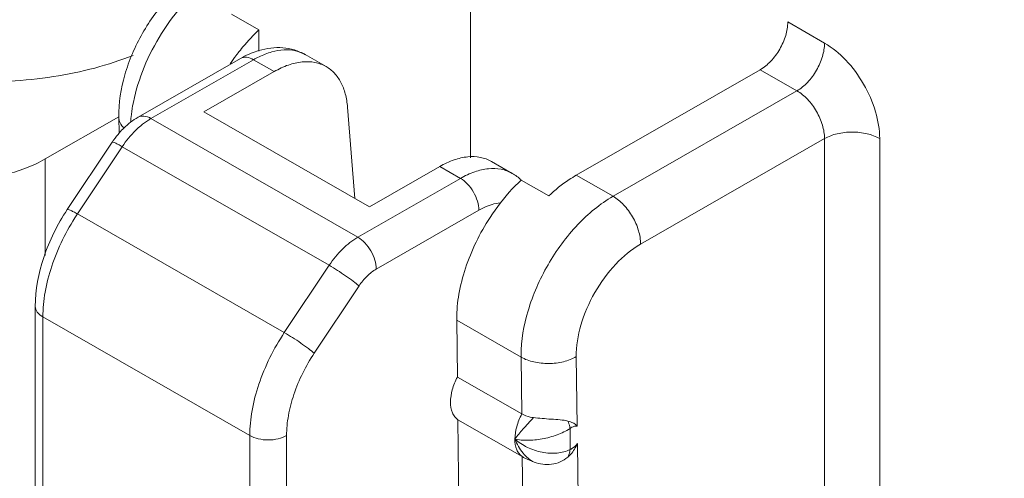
# Model space of a CAD drawing. Header units: centimetres. Extents: x -24.5 to 49.7, y -16.6 to 18.4.
# Tile 39 of 248: x -15.761 to -15.229, y -10.923 to -10.675. Entities that reach past the tile are written whole.
import ezdxf

# ---------------------------------------------------------------- set-up
doc = ezdxf.new("R2010")
doc.units = ezdxf.units.CM
doc.header["$MEASUREMENT"] = 0
doc.layers.add('layer 1', color=7, linetype='Continuous')

msp = doc.modelspace()

# ---------------------------------------------------------------- linework, layer by layer
at = {"layer": 'layer 1', "color": 1, "lineweight": 0}
msp.add_open_spline([(24.98821, 18.39808), (24.98821, 18.39808), (24.98821, -16.60193), (24.98821, -16.60193), (24.98821, -16.60193), (-24.51772, -16.60193), (-24.51772, -16.60193), (-24.51772, -16.60193), (-24.51772, 18.39808), (-24.51772, 18.39808), (-24.51772, 18.39808), (24.98821, 18.39808), (24.98821, 18.39808)], degree=3, knots=[0, 0, 0, 0, 0.25, 0.25, 0.25, 0.5, 0.5, 0.5, 0.75, 0.75, 0.75, 1, 1, 1, 1], dxfattribs=at)
at = {"layer": 'layer 1', "color": 5, "lineweight": 0}
msp.add_open_spline([(-23.26688, 17.18067), (-23.26688, 17.18067), (-23.26688, -15.60944), (-23.26688, -15.60944), (-23.26688, -15.60944), (23.98644, -15.60944), (23.98644, -15.60944)], degree=3, knots=[0, 0, 0, 0, 0.5, 0.5, 0.5, 1, 1, 1, 1], dxfattribs=at)
at = {"layer": 'layer 1', "lineweight": 9}
for points in [[(-15.52202, -12.03093), (-15.52202, -12.03093), (-20.59525, -9.12104), (-20.59525, -9.12104)], [(-20.51822, -9.33791), (-20.51822, -9.33791), (-15.59904, -12.15944), (-15.59904, -12.15944)], [(-15.58413, -12.92798), (-15.58413, -12.92798), (-20.50332, -10.10645), (-20.50332, -10.10645)], [(-15.59904, -12.93653), (-15.59904, -12.93653), (-20.51822, -10.115), (-20.51822, -10.115)], [(-13.25869, -10.16534), (-13.25869, -10.16534), (-15.36054, -11.37091), (-15.36054, -11.37091)], [(-15.51705, -10.74951), (-15.51705, -10.74951), (-15.51705, -10.57785), (-15.51705, -10.57785)], [(-15.64624, -10.67187), (-15.64624, -10.67187), (-15.63134, -10.68042), (-15.63134, -10.68042)], [(-15.34562, -10.67617), (-15.34562, -10.67617), (-15.32575, -10.68757), (-15.32575, -10.68757)], [(-15.63134, -10.69197), (-15.63134, -10.69197), (-15.63134, -10.68042), (-15.63134, -10.68042)], [(-15.64276, -10.69307), (-15.64307, -10.69346), (-15.64337, -10.69386), (-15.64367, -10.69426)], [(-15.63139, -10.69158), (-15.6328, -10.692), (-15.63418, -10.69249), (-15.63555, -10.69305)], [(-15.64127, -10.69588), (-15.64127, -10.69588), (-15.6967, -10.72767), (-15.6967, -10.72767)], [(-15.63428, -10.69656), (-15.63428, -10.69656), (-15.6897, -10.72834), (-15.6897, -10.72834)], [(-15.64367, -10.69426), (-15.64477, -10.69573), (-15.64583, -10.69722), (-15.64687, -10.69874)], [(-15.63131, -10.69499), (-15.63232, -10.69548), (-15.63331, -10.696), (-15.63428, -10.69656)], [(-15.6231, -10.70297), (-15.6231, -10.70297), (-15.63428, -10.69656), (-15.63428, -10.69656)], [(-15.60631, -10.69384), (-15.60631, -10.69384), (-15.59513, -10.70026), (-15.59513, -10.70026)], [(-15.6231, -10.70297), (-15.6231, -10.70297), (-15.66115, -10.72479), (-15.66115, -10.72479)], [(-15.36054, -10.70199), (-15.36054, -10.70199), (-15.45991, -10.75899), (-15.45991, -10.75899)], [(-15.34066, -10.7134), (-15.34066, -10.7134), (-15.36054, -10.70199), (-15.36054, -10.70199)], [(-15.44003, -10.77039), (-15.44003, -10.77039), (-15.34066, -10.7134), (-15.34066, -10.7134)], [(-15.66115, -10.72479), (-15.66115, -10.72479), (-15.57171, -10.77609), (-15.57171, -10.77609)], [(-15.5835, -10.72229), (-15.5835, -10.72229), (-15.57961, -10.77156), (-15.57961, -10.77156)], [(-15.74681, -10.75022), (-15.74681, -10.75022), (-15.70715, -10.72747), (-15.70715, -10.72747)], [(-15.70707, -10.72761), (-15.70707, -10.72761), (-15.70696, -10.73632), (-15.70696, -10.73632)], [(-15.70046, -10.72749), (-15.70057, -10.72845), (-15.70066, -10.72943), (-15.70072, -10.7304)], [(-15.6897, -10.72834), (-15.6897, -10.72834), (-15.5779, -10.79247), (-15.5779, -10.79247)], [(-15.70667, -10.73594), (-15.70781, -10.73722), (-15.70888, -10.73857), (-15.70987, -10.73997)], [(-15.73494, -10.77755), (-15.73494, -10.77755), (-15.71071, -10.74119), (-15.71071, -10.74119)], [(-15.70987, -10.73997), (-15.71016, -10.74037), (-15.71043, -10.74078), (-15.71071, -10.74119)], [(-15.32575, -10.73921), (-15.32575, -10.73921), (-15.42513, -10.79621), (-15.42513, -10.79621)], [(-15.32575, -11.18532), (-15.32575, -11.18532), (-15.32575, -10.73921), (-15.32575, -10.73921)], [(-15.29594, -10.73921), (-15.29594, -10.73921), (-15.29594, -11.18532), (-15.29594, -11.18532)], [(-15.70522, -10.74356), (-15.70522, -10.74356), (-15.72946, -10.77991), (-15.72946, -10.77991)], [(-15.59342, -10.80768), (-15.59342, -10.80768), (-15.70522, -10.74356), (-15.70522, -10.74356)], [(-15.74681, -10.80232), (-15.74681, -10.80232), (-15.74681, -10.75022), (-15.74681, -10.75022)], [(-15.50569, -10.75155), (-15.50569, -10.75155), (-15.49451, -10.75797), (-15.49451, -10.75797)], [(-15.57171, -10.77609), (-15.57171, -10.77609), (-15.53366, -10.75427), (-15.53366, -10.75427)], [(-15.52248, -10.76068), (-15.52248, -10.76068), (-15.53366, -10.75427), (-15.53366, -10.75427)], [(-15.5779, -10.79247), (-15.5779, -10.79247), (-15.52248, -10.76068), (-15.52248, -10.76068)], [(-15.4896, -10.76153), (-15.49111, -10.76018), (-15.49276, -10.75898), (-15.49451, -10.75797)], [(-15.48972, -10.76164), (-15.48983, -10.76175), (-15.48995, -10.76185), (-15.49006, -10.76196)], [(-15.48972, -10.76164), (-15.48972, -10.76164), (-15.47482, -10.7702), (-15.47482, -10.7702)], [(-15.45991, -10.75899), (-15.45991, -10.75899), (-15.44003, -10.77039), (-15.44003, -10.77039)], [(-15.51254, -10.7779), (-15.51254, -10.7779), (-15.56797, -10.80968), (-15.56797, -10.80968)], [(-15.72946, -10.77991), (-15.72958, -10.7801), (-15.72971, -10.78029), (-15.72984, -10.78048)], [(-15.72946, -10.77991), (-15.72946, -10.77991), (-15.61766, -10.84404), (-15.61766, -10.84404)], [(-15.61766, -10.84404), (-15.61766, -10.84404), (-15.59342, -10.80768), (-15.59342, -10.80768)], [(-15.60146, -10.8551), (-15.60146, -10.8551), (-15.57728, -10.81881), (-15.57728, -10.81881)], [(-15.75222, -10.92883), (-15.75222, -10.92883), (-15.75222, -10.82986), (-15.75222, -10.82986)], [(-15.63631, -10.89968), (-15.63631, -10.89968), (-15.74811, -10.83556), (-15.74811, -10.83556)], [(-15.74811, -10.83556), (-15.74811, -10.83556), (-15.74811, -10.93453), (-15.74811, -10.93453)], [(-15.5245, -10.8365), (-15.5245, -10.83678), (-15.5245, -10.83705), (-15.5245, -10.83732)], [(-15.48972, -10.85727), (-15.48972, -10.85727), (-15.5245, -10.83732), (-15.5245, -10.83732)], [(-15.5245, -10.83732), (-15.5245, -10.83732), (-15.52412, -10.86803), (-15.52412, -10.86803)], [(-15.48972, -10.85645), (-15.48972, -10.85673), (-15.48972, -10.857), (-15.48972, -10.85727)], [(-15.48934, -10.88798), (-15.48934, -10.88798), (-15.48972, -10.85727), (-15.48972, -10.85727)], [(-15.45944, -10.89457), (-15.45944, -10.89457), (-15.45991, -10.85703), (-15.45991, -10.85703)], [(-15.52412, -10.86803), (-15.52412, -10.86803), (-15.48934, -10.88798), (-15.48934, -10.88798)], [(-17.32415, -10.87186), (-17.32415, -10.87186), (-15.46916, -11.93584), (-15.46916, -11.93584)], [(-15.48905, -10.91103), (-15.48905, -10.91103), (-15.52384, -10.89108), (-15.52384, -10.89108)], [(-15.52384, -10.89108), (-15.52384, -10.89108), (-15.52327, -10.93662), (-15.52327, -10.93662)], [(-15.63631, -10.99866), (-15.63631, -10.99866), (-15.63631, -10.89968), (-15.63631, -10.89968)], [(-15.61643, -10.89968), (-15.61643, -10.89968), (-15.61643, -10.99866), (-15.61643, -10.99866)], [(-15.46325, -10.89587), (-15.46325, -10.89587), (-15.46325, -10.90722), (-15.46325, -10.90722)], [(-15.4586, -10.96315), (-15.4586, -10.96315), (-15.45933, -10.904), (-15.45933, -10.904)], [(-15.48849, -10.95657), (-15.48849, -10.95657), (-15.48905, -10.91103), (-15.48905, -10.91103)]]:
    msp.add_open_spline(points, degree=3, dxfattribs=at)
for points, knots in [([(-15.70707, -10.72761), (-15.70717, -10.71992), (-15.70595, -10.71221), (-15.70384, -10.70478), (-15.70159, -10.69692), (-15.69833, -10.68937), (-15.69429, -10.68229), (-15.69023, -10.6752), (-15.68538, -10.66857), (-15.67973, -10.66264), (-15.67441, -10.65705), (-15.66837, -10.65208), (-15.6617, -10.64825)], [0, 0, 0, 0, 0.25, 0.25, 0.25, 0.5, 0.5, 0.5, 0.75, 0.75, 0.75, 1, 1, 1, 1]), ([(-15.65765, -10.65345), (-15.66275, -10.65715), (-15.66743, -10.66146), (-15.67169, -10.66613), (-15.67626, -10.67115), (-15.68035, -10.67658), (-15.68396, -10.68232), (-15.68762, -10.68813), (-15.69079, -10.69426), (-15.6934, -10.70062), (-15.6959, -10.70671), (-15.6979, -10.71302), (-15.69921, -10.71946)], [0, 0, 0, 0, 0.25, 0.25, 0.25, 0.5, 0.5, 0.5, 0.75, 0.75, 0.75, 1, 1, 1, 1]), ([(-15.34562, -10.67617), (-15.34562, -10.67863), (-15.34606, -10.68107), (-15.34676, -10.68343), (-15.34754, -10.68604), (-15.34864, -10.68854), (-15.34999, -10.69089), (-15.35134, -10.69324), (-15.35295, -10.69543), (-15.35483, -10.6974), (-15.35652, -10.69919), (-15.35841, -10.70078), (-15.36054, -10.70199)], [0, 0, 0, 0, 0.25, 0.25, 0.25, 0.5, 0.5, 0.5, 0.75, 0.75, 0.75, 1, 1, 1, 1]), ([(-15.64276, -10.69307), (-15.64187, -10.69191), (-15.64096, -10.69078), (-15.64003, -10.68967), (-15.63732, -10.68641), (-15.63442, -10.68331), (-15.63134, -10.68042)], [0, 0, 0, 0, 0.5, 0.5, 0.5, 1, 1, 1, 1]), ([(-15.69933, -10.69421), (-15.70607, -10.69691), (-15.71299, -10.69917), (-15.72001, -10.70105), (-15.7274, -10.70302), (-15.73489, -10.70456), (-15.74245, -10.70573), (-15.7581, -10.70813), (-15.77403, -10.7089), (-15.78985, -10.7081), (-15.79772, -10.7077), (-15.80557, -10.70692), (-15.81336, -10.70572), (-15.82091, -10.70456), (-15.82841, -10.70301), (-15.83579, -10.70103), (-15.84281, -10.69915), (-15.84973, -10.69689), (-15.85647, -10.69418), (-15.86276, -10.69165), (-15.86889, -10.68875), (-15.87476, -10.68538)], [0, 0, 0, 0, 0.142857, 0.142857, 0.142857, 0.285714, 0.285714, 0.285714, 0.428571, 0.428571, 0.428571, 0.571429, 0.571429, 0.571429, 0.714286, 0.714286, 0.714286, 0.857143, 0.857143, 0.857143, 1, 1, 1, 1]), ([(-15.34066, -10.7134), (-15.33854, -10.71218), (-15.33664, -10.71059), (-15.33495, -10.70881), (-15.33308, -10.70683), (-15.33147, -10.70463), (-15.33012, -10.70229), (-15.32876, -10.69994), (-15.32766, -10.69744), (-15.32688, -10.69484), (-15.32619, -10.69248), (-15.32575, -10.69002), (-15.32575, -10.68757)], [0, 0, 0, 0, 0.25, 0.25, 0.25, 0.5, 0.5, 0.5, 0.75, 0.75, 0.75, 1, 1, 1, 1]), ([(-15.29594, -10.73921), (-15.29594, -10.73432), (-15.29681, -10.72941), (-15.29821, -10.72469), (-15.29976, -10.71947), (-15.30196, -10.71448), (-15.30467, -10.70978), (-15.30738, -10.70509), (-15.3106, -10.70069), (-15.31434, -10.69675), (-15.31771, -10.69319), (-15.32151, -10.69), (-15.32575, -10.68757)], [0, 0, 0, 0, 0.25, 0.25, 0.25, 0.5, 0.5, 0.5, 0.75, 0.75, 0.75, 1, 1, 1, 1]), ([(-15.63555, -10.69305), (-15.63603, -10.69326), (-15.63652, -10.69347), (-15.63699, -10.69369), (-15.63846, -10.69435), (-15.63988, -10.69508), (-15.64127, -10.69588)], [0, 0, 0, 0, 0.5, 0.5, 0.5, 1, 1, 1, 1]), ([(-15.60631, -10.69384), (-15.60817, -10.69278), (-15.61016, -10.69192), (-15.61222, -10.6913), (-15.61426, -10.69068), (-15.61637, -10.69028), (-15.6185, -10.69012), (-15.62283, -10.68978), (-15.62724, -10.69035), (-15.63139, -10.69158)], [0, 0, 0, 0, 0.333333, 0.333333, 0.333333, 0.666667, 0.666667, 0.666667, 1, 1, 1, 1]), ([(-15.60631, -10.69385), (-15.60799, -10.69288), (-15.60981, -10.69219), (-15.6117, -10.69176), (-15.6137, -10.6913), (-15.61575, -10.69116), (-15.61779, -10.69125), (-15.62002, -10.69135), (-15.62224, -10.69174), (-15.6244, -10.69234), (-15.62678, -10.693), (-15.6291, -10.6939), (-15.63131, -10.69499)], [0, 0, 0, 0, 0.25, 0.25, 0.25, 0.5, 0.5, 0.5, 0.75, 0.75, 0.75, 1, 1, 1, 1]), ([(-15.63428, -10.69656), (-15.63544, -10.69589), (-15.63671, -10.69537), (-15.63806, -10.69525), (-15.63917, -10.69516), (-15.64033, -10.69534), (-15.64127, -10.69588)], [0, 0, 0, 0, 0.5, 0.5, 0.5, 1, 1, 1, 1]), ([(-15.6231, -10.70297), (-15.62065, -10.70156), (-15.61808, -10.70035), (-15.6154, -10.69943), (-15.613, -10.6986), (-15.61051, -10.69801), (-15.60798, -10.69776), (-15.6057, -10.69754), (-15.60339, -10.6976), (-15.60114, -10.69804), (-15.59903, -10.69845), (-15.59698, -10.69919), (-15.59513, -10.70026)], [0, 0, 0, 0, 0.25, 0.25, 0.25, 0.5, 0.5, 0.5, 0.75, 0.75, 0.75, 1, 1, 1, 1]), ([(-15.59513, -10.70026), (-15.59347, -10.70121), (-15.59194, -10.70243), (-15.59062, -10.70384), (-15.58923, -10.70532), (-15.58806, -10.70702), (-15.58712, -10.70881), (-15.58608, -10.71078), (-15.5853, -10.71288), (-15.58472, -10.71504), (-15.58408, -10.71741), (-15.58369, -10.71985), (-15.5835, -10.72229)], [0, 0, 0, 0, 0.25, 0.25, 0.25, 0.5, 0.5, 0.5, 0.75, 0.75, 0.75, 1, 1, 1, 1]), ([(-15.32575, -10.73921), (-15.32575, -10.73676), (-15.32619, -10.73431), (-15.32688, -10.73195), (-15.32766, -10.72934), (-15.32876, -10.72685), (-15.33012, -10.7245), (-15.33147, -10.72215), (-15.33308, -10.71995), (-15.33495, -10.71798), (-15.33664, -10.7162), (-15.33854, -10.7146), (-15.34066, -10.7134)], [0, 0, 0, 0, 0.25, 0.25, 0.25, 0.5, 0.5, 0.5, 0.75, 0.75, 0.75, 1, 1, 1, 1]), ([(-15.69921, -10.71946), (-15.69934, -10.72013), (-15.69948, -10.72081), (-15.6996, -10.72149), (-15.69996, -10.72348), (-15.70025, -10.72548), (-15.70046, -10.72749)], [0, 0, 0, 0, 0.5, 0.5, 0.5, 1, 1, 1, 1]), ([(-15.70431, -10.73356), (-15.70514, -10.73273), (-15.70586, -10.73177), (-15.70635, -10.7307), (-15.70679, -10.72973), (-15.70705, -10.72867), (-15.70707, -10.72761)], [0, 0, 0, 0, 0.5, 0.5, 0.5, 1, 1, 1, 1]), ([(-15.70667, -10.73594), (-15.70594, -10.73511), (-15.70518, -10.73431), (-15.70438, -10.73353), (-15.70206, -10.73128), (-15.69949, -10.72927), (-15.6967, -10.72767)], [0, 0, 0, 0, 0.5, 0.5, 0.5, 1, 1, 1, 1]), ([(-15.6967, -10.72767), (-15.69575, -10.72712), (-15.69459, -10.72694), (-15.69348, -10.72704), (-15.69213, -10.72715), (-15.69086, -10.72768), (-15.6897, -10.72834)], [0, 0, 0, 0, 0.5, 0.5, 0.5, 1, 1, 1, 1]), ([(-15.6897, -10.72834), (-15.69017, -10.72862), (-15.69064, -10.7289), (-15.6911, -10.72919), (-15.69254, -10.73011), (-15.69393, -10.73115), (-15.69524, -10.73225)], [0, 0, 0, 0, 0.5, 0.5, 0.5, 1, 1, 1, 1]), ([(-15.69524, -10.73225), (-15.69617, -10.73302), (-15.69706, -10.73384), (-15.69793, -10.73468), (-15.70066, -10.73737), (-15.7031, -10.74037), (-15.70522, -10.74356)], [0, 0, 0, 0, 0.5, 0.5, 0.5, 1, 1, 1, 1]), ([(-15.29594, -10.73921), (-15.29806, -10.738), (-15.30039, -10.73715), (-15.30278, -10.73659), (-15.30542, -10.73596), (-15.30813, -10.73567), (-15.31085, -10.73567), (-15.31355, -10.73567), (-15.31627, -10.73596), (-15.31891, -10.73659), (-15.3213, -10.73715), (-15.32363, -10.738), (-15.32575, -10.73921)], [0, 0, 0, 0, 0.25, 0.25, 0.25, 0.5, 0.5, 0.5, 0.75, 0.75, 0.75, 1, 1, 1, 1]), ([(-15.70522, -10.74356), (-15.70594, -10.74314), (-15.70665, -10.74275), (-15.70738, -10.74237), (-15.70794, -10.74207), (-15.7085, -10.7418), (-15.70908, -10.74155), (-15.70945, -10.74139), (-15.70983, -10.74124), (-15.71021, -10.74115), (-15.71031, -10.74112), (-15.71042, -10.7411), (-15.71054, -10.74111), (-15.7106, -10.74112), (-15.71067, -10.74114), (-15.71071, -10.74119)], [0, 0, 0, 0, 0.2, 0.2, 0.2, 0.4, 0.4, 0.4, 0.6, 0.6, 0.6, 0.8, 0.8, 0.8, 1, 1, 1, 1]), ([(-15.84619, -10.75022), (-15.84279, -10.75217), (-15.83921, -10.75382), (-15.83554, -10.75523), (-15.83158, -10.75675), (-15.82752, -10.75798), (-15.82339, -10.75895), (-15.81461, -10.76105), (-15.80556, -10.76202), (-15.7965, -10.76202), (-15.78745, -10.76202), (-15.7784, -10.76105), (-15.76961, -10.75895), (-15.76549, -10.75798), (-15.76142, -10.75675), (-15.75746, -10.75523), (-15.75379, -10.75382), (-15.75021, -10.75217), (-15.74681, -10.75022)], [0, 0, 0, 0, 0.166667, 0.166667, 0.166667, 0.333333, 0.333333, 0.333333, 0.5, 0.5, 0.5, 0.666667, 0.666667, 0.666667, 0.833333, 0.833333, 0.833333, 1, 1, 1, 1]), ([(-15.50569, -10.75156), (-15.50755, -10.7505), (-15.50959, -10.74975), (-15.5117, -10.74934), (-15.51395, -10.7489), (-15.51626, -10.74884), (-15.51854, -10.74906), (-15.52107, -10.7493), (-15.52356, -10.7499), (-15.52596, -10.75073), (-15.52864, -10.75165), (-15.53121, -10.75287), (-15.53366, -10.75427)], [0, 0, 0, 0, 0.25, 0.25, 0.25, 0.5, 0.5, 0.5, 0.75, 0.75, 0.75, 1, 1, 1, 1]), ([(-15.52248, -10.76068), (-15.52003, -10.75928), (-15.51746, -10.75806), (-15.51478, -10.75714), (-15.51238, -10.75631), (-15.50989, -10.75572), (-15.50736, -10.75547), (-15.50508, -10.75525), (-15.50277, -10.75531), (-15.50052, -10.75576), (-15.49841, -10.75616), (-15.49637, -10.75691), (-15.49451, -10.75797)], [0, 0, 0, 0, 0.25, 0.25, 0.25, 0.5, 0.5, 0.5, 0.75, 0.75, 0.75, 1, 1, 1, 1]), ([(-15.51254, -10.7779), (-15.51254, -10.77626), (-15.51283, -10.77463), (-15.5133, -10.77306), (-15.51382, -10.77131), (-15.51455, -10.76965), (-15.51545, -10.76809), (-15.51636, -10.76652), (-15.51743, -10.76505), (-15.51868, -10.76374), (-15.5198, -10.76256), (-15.52107, -10.76149), (-15.52248, -10.76068)], [0, 0, 0, 0, 0.25, 0.25, 0.25, 0.5, 0.5, 0.5, 0.75, 0.75, 0.75, 1, 1, 1, 1]), ([(-15.49006, -10.76196), (-15.49158, -10.76339), (-15.49304, -10.76488), (-15.49446, -10.76641), (-15.49892, -10.77118), (-15.50293, -10.77637), (-15.50649, -10.78183)], [0, 0, 0, 0, 0.5, 0.5, 0.5, 1, 1, 1, 1]), ([(-15.45991, -10.75899), (-15.4612, -10.75973), (-15.46246, -10.76051), (-15.46369, -10.76133), (-15.46765, -10.76395), (-15.47136, -10.76695), (-15.47482, -10.7702)], [0, 0, 0, 0, 0.5, 0.5, 0.5, 1, 1, 1, 1]), ([(-15.48972, -10.85645), (-15.48972, -10.84829), (-15.48827, -10.84012), (-15.48594, -10.83226), (-15.48336, -10.82356), (-15.47969, -10.81524), (-15.47517, -10.8074), (-15.47066, -10.79958), (-15.46529, -10.79225), (-15.45905, -10.78568), (-15.45343, -10.77975), (-15.44709, -10.77444), (-15.44003, -10.77039)], [0, 0, 0, 0, 0.25, 0.25, 0.25, 0.5, 0.5, 0.5, 0.75, 0.75, 0.75, 1, 1, 1, 1]), ([(-15.44003, -10.77039), (-15.43792, -10.77161), (-15.43602, -10.7732), (-15.43433, -10.77498), (-15.43246, -10.77696), (-15.43085, -10.77915), (-15.42949, -10.7815), (-15.42814, -10.78385), (-15.42704, -10.78634), (-15.42627, -10.78895), (-15.42556, -10.79131), (-15.42513, -10.79376), (-15.42513, -10.79621)], [0, 0, 0, 0, 0.25, 0.25, 0.25, 0.5, 0.5, 0.5, 0.75, 0.75, 0.75, 1, 1, 1, 1]), ([(-15.75222, -10.82986), (-15.75222, -10.82091), (-15.75048, -10.81195), (-15.74764, -10.8034), (-15.74459, -10.79424), (-15.74027, -10.78554), (-15.73494, -10.77755)], [0, 0, 0, 0, 0.5, 0.5, 0.5, 1, 1, 1, 1]), ([(-15.73494, -10.77755), (-15.73491, -10.7775), (-15.73484, -10.77748), (-15.73478, -10.77748), (-15.73466, -10.77746), (-15.73455, -10.77748), (-15.73444, -10.77751), (-15.73406, -10.7776), (-15.73369, -10.77775), (-15.73331, -10.77791), (-15.73273, -10.77816), (-15.73218, -10.77844), (-15.73162, -10.77873), (-15.73089, -10.77911), (-15.73017, -10.77951), (-15.72946, -10.77991)], [0, 0, 0, 0, 0.2, 0.2, 0.2, 0.4, 0.4, 0.4, 0.6, 0.6, 0.6, 0.8, 0.8, 0.8, 1, 1, 1, 1]), ([(-15.51254, -10.7779), (-15.51159, -10.77735), (-15.51061, -10.77684), (-15.50961, -10.77638), (-15.50692, -10.77514), (-15.50402, -10.77424), (-15.50107, -10.77398)], [0, 0, 0, 0, 0.5, 0.5, 0.5, 1, 1, 1, 1]), ([(-15.72984, -10.78048), (-15.73547, -10.78904), (-15.74007, -10.79838), (-15.74331, -10.80813), (-15.74483, -10.81273), (-15.74605, -10.81743), (-15.74689, -10.82221), (-15.74766, -10.82662), (-15.74811, -10.83109), (-15.74811, -10.83556)], [0, 0, 0, 0, 0.333333, 0.333333, 0.333333, 0.666667, 0.666667, 0.666667, 1, 1, 1, 1]), ([(-15.50649, -10.78183), (-15.51205, -10.79035), (-15.51659, -10.79962), (-15.51978, -10.80929), (-15.52129, -10.81386), (-15.52249, -10.81853), (-15.52331, -10.82326), (-15.52407, -10.82763), (-15.5245, -10.83208), (-15.5245, -10.8365)], [0, 0, 0, 0, 0.333333, 0.333333, 0.333333, 0.666667, 0.666667, 0.666667, 1, 1, 1, 1]), ([(-15.59342, -10.80768), (-15.5913, -10.80449), (-15.58887, -10.8015), (-15.58612, -10.79881), (-15.58364, -10.79638), (-15.5809, -10.79419), (-15.5779, -10.79247)], [0, 0, 0, 0, 0.5, 0.5, 0.5, 1, 1, 1, 1]), ([(-15.5779, -10.79247), (-15.57649, -10.79328), (-15.57523, -10.79434), (-15.5741, -10.79553), (-15.57285, -10.79684), (-15.57178, -10.79831), (-15.57088, -10.79987), (-15.56997, -10.80144), (-15.56924, -10.8031), (-15.56872, -10.80485), (-15.56826, -10.80641), (-15.56797, -10.80805), (-15.56797, -10.80968)], [0, 0, 0, 0, 0.25, 0.25, 0.25, 0.5, 0.5, 0.5, 0.75, 0.75, 0.75, 1, 1, 1, 1]), ([(-15.45991, -10.85703), (-15.45998, -10.85129), (-15.45901, -10.84553), (-15.4574, -10.84), (-15.45563, -10.83385), (-15.45306, -10.82796), (-15.4499, -10.82242), (-15.44673, -10.81688), (-15.44295, -10.81169), (-15.43856, -10.80704), (-15.43459, -10.80284), (-15.43012, -10.79907), (-15.42513, -10.79621)], [0, 0, 0, 0, 0.25, 0.25, 0.25, 0.5, 0.5, 0.5, 0.75, 0.75, 0.75, 1, 1, 1, 1]), ([(-15.57728, -10.81881), (-15.57828, -10.81793), (-15.57934, -10.8171), (-15.5804, -10.81629), (-15.58178, -10.81527), (-15.58317, -10.81427), (-15.58458, -10.8133), (-15.58745, -10.81131), (-15.59039, -10.80941), (-15.59342, -10.80768)], [0, 0, 0, 0, 0.333333, 0.333333, 0.333333, 0.666667, 0.666667, 0.666667, 1, 1, 1, 1]), ([(-15.57728, -10.81881), (-15.576, -10.8169), (-15.57454, -10.8151), (-15.5729, -10.81349), (-15.57141, -10.81203), (-15.56977, -10.81071), (-15.56797, -10.80968)], [0, 0, 0, 0, 0.5, 0.5, 0.5, 1, 1, 1, 1]), ([(-15.74811, -10.83556), (-15.74926, -10.83489), (-15.75037, -10.83406), (-15.75116, -10.83295), (-15.75179, -10.83204), (-15.75222, -10.83094), (-15.75222, -10.82986)], [0, 0, 0, 0, 0.5, 0.5, 0.5, 1, 1, 1, 1]), ([(-15.63631, -10.89968), (-15.63631, -10.89516), (-15.63585, -10.89064), (-15.63506, -10.88618), (-15.63421, -10.88135), (-15.63296, -10.87659), (-15.6314, -10.87193), (-15.6281, -10.86209), (-15.6234, -10.85267), (-15.61766, -10.84404)], [0, 0, 0, 0, 0.333333, 0.333333, 0.333333, 0.666667, 0.666667, 0.666667, 1, 1, 1, 1]), ([(-15.61766, -10.84404), (-15.61463, -10.84578), (-15.61169, -10.84768), (-15.60881, -10.84966), (-15.6074, -10.85063), (-15.60601, -10.85163), (-15.60464, -10.85266), (-15.60357, -10.85346), (-15.60252, -10.85429), (-15.60151, -10.85517)], [0, 0, 0, 0, 0.333333, 0.333333, 0.333333, 0.666667, 0.666667, 0.666667, 1, 1, 1, 1]), ([(-15.61643, -10.89968), (-15.61643, -10.89606), (-15.61607, -10.89244), (-15.61543, -10.88887), (-15.61475, -10.88499), (-15.61375, -10.88118), (-15.6125, -10.87744), (-15.60985, -10.86956), (-15.60607, -10.86201), (-15.60146, -10.8551)], [0, 0, 0, 0, 0.333333, 0.333333, 0.333333, 0.666667, 0.666667, 0.666667, 1, 1, 1, 1]), ([(-15.45991, -10.85703), (-15.46202, -10.85827), (-15.46435, -10.85914), (-15.46675, -10.85974), (-15.46939, -10.8604), (-15.4721, -10.86072), (-15.47481, -10.86074), (-15.47752, -10.86076), (-15.48023, -10.86049), (-15.48288, -10.85987), (-15.48527, -10.85932), (-15.48761, -10.85848), (-15.48972, -10.85727)], [0, 0, 0, 0, 0.25, 0.25, 0.25, 0.5, 0.5, 0.5, 0.75, 0.75, 0.75, 1, 1, 1, 1]), ([(-15.52412, -10.86803), (-15.52528, -10.87023), (-15.52623, -10.87254), (-15.52689, -10.87493), (-15.52748, -10.87711), (-15.52785, -10.87935), (-15.52785, -10.8816)], [0, 0, 0, 0, 0.5, 0.5, 0.5, 1, 1, 1, 1]), ([(-15.52785, -10.8816), (-15.52785, -10.88354), (-15.52757, -10.88554), (-15.52681, -10.88733), (-15.52648, -10.8881), (-15.52606, -10.88884), (-15.52554, -10.88949), (-15.52506, -10.89011), (-15.52448, -10.89065), (-15.52384, -10.89108)], [0, 0, 0, 0, 0.333333, 0.333333, 0.333333, 0.666667, 0.666667, 0.666667, 1, 1, 1, 1]), ([(-15.49307, -10.90155), (-15.49307, -10.8993), (-15.4927, -10.89706), (-15.4921, -10.89489), (-15.49144, -10.89249), (-15.4905, -10.89018), (-15.48934, -10.88798)], [0, 0, 0, 0, 0.5, 0.5, 0.5, 1, 1, 1, 1]), ([(-15.49307, -10.90155), (-15.49176, -10.8997), (-15.4903, -10.89798), (-15.48881, -10.89628), (-15.48693, -10.89414), (-15.48501, -10.89204), (-15.48309, -10.88994)], [0, 0, 0, 0, 0.5, 0.5, 0.5, 1, 1, 1, 1]), ([(-15.48309, -10.88994), (-15.48366, -10.88988), (-15.48423, -10.88979), (-15.48479, -10.88967), (-15.48638, -10.88934), (-15.48794, -10.88879), (-15.48934, -10.88798)], [0, 0, 0, 0, 0.5, 0.5, 0.5, 1, 1, 1, 1]), ([(-15.46442, -10.89183), (-15.46579, -10.89146), (-15.46721, -10.8913), (-15.46863, -10.89117), (-15.47023, -10.89103), (-15.47182, -10.89092), (-15.47343, -10.89081), (-15.47508, -10.89069), (-15.47673, -10.89057), (-15.47838, -10.89042), (-15.47995, -10.89028), (-15.48153, -10.89013), (-15.48309, -10.88994)], [0, 0, 0, 0, 0.25, 0.25, 0.25, 0.5, 0.5, 0.5, 0.75, 0.75, 0.75, 1, 1, 1, 1]), ([(-15.45944, -10.89457), (-15.45972, -10.89423), (-15.46005, -10.89392), (-15.46039, -10.89365), (-15.46155, -10.89274), (-15.463, -10.89221), (-15.46442, -10.89183)], [0, 0, 0, 0, 0.5, 0.5, 0.5, 1, 1, 1, 1]), ([(-15.46325, -10.89587), (-15.4633, -10.89554), (-15.46336, -10.89522), (-15.46343, -10.8949), (-15.46366, -10.89385), (-15.464, -10.89282), (-15.46442, -10.89183)], [0, 0, 0, 0, 0.5, 0.5, 0.5, 1, 1, 1, 1]), ([(-15.46325, -10.89587), (-15.46294, -10.89563), (-15.46262, -10.89541), (-15.46227, -10.89522), (-15.46141, -10.89476), (-15.4604, -10.89444), (-15.45944, -10.89457)], [0, 0, 0, 0, 0.5, 0.5, 0.5, 1, 1, 1, 1]), ([(-15.61643, -10.89968), (-15.61785, -10.90049), (-15.6194, -10.90105), (-15.62099, -10.90143), (-15.62276, -10.90185), (-15.62456, -10.90204), (-15.62637, -10.90204), (-15.62817, -10.90204), (-15.62998, -10.90185), (-15.63174, -10.90143), (-15.63334, -10.90105), (-15.63489, -10.90049), (-15.63631, -10.89968)], [0, 0, 0, 0, 0.25, 0.25, 0.25, 0.5, 0.5, 0.5, 0.75, 0.75, 0.75, 1, 1, 1, 1]), ([(-15.49307, -10.90155), (-15.49087, -10.90206), (-15.4886, -10.90225), (-15.48634, -10.90224), (-15.48366, -10.90224), (-15.48099, -10.90196), (-15.47835, -10.90148), (-15.47559, -10.90097), (-15.47287, -10.90024), (-15.47023, -10.89925), (-15.4678, -10.89835), (-15.46544, -10.89724), (-15.46325, -10.89587)], [0, 0, 0, 0, 0.25, 0.25, 0.25, 0.5, 0.5, 0.5, 0.75, 0.75, 0.75, 1, 1, 1, 1]), ([(-15.46325, -10.90722), (-15.46539, -10.90833), (-15.46781, -10.90891), (-15.47023, -10.90914), (-15.47295, -10.9094), (-15.47568, -10.90921), (-15.47835, -10.90869), (-15.48111, -10.90816), (-15.4838, -10.90727), (-15.48634, -10.90604), (-15.48878, -10.90486), (-15.49108, -10.90337), (-15.49307, -10.90155)], [0, 0, 0, 0, 0.25, 0.25, 0.25, 0.5, 0.5, 0.5, 0.75, 0.75, 0.75, 1, 1, 1, 1]), ([(-15.48264, -10.91406), (-15.48496, -10.91293), (-15.48695, -10.91117), (-15.48862, -10.90918), (-15.49052, -10.90689), (-15.492, -10.90429), (-15.49307, -10.90155)], [0, 0, 0, 0, 0.5, 0.5, 0.5, 1, 1, 1, 1]), ([(-15.48905, -10.91103), (-15.4897, -10.9106), (-15.49028, -10.91006), (-15.49076, -10.90944), (-15.49128, -10.90879), (-15.4917, -10.90805), (-15.49203, -10.90729), (-15.49279, -10.90549), (-15.49307, -10.90349), (-15.49307, -10.90155)], [0, 0, 0, 0, 0.333333, 0.333333, 0.333333, 0.666667, 0.666667, 0.666667, 1, 1, 1, 1]), ([(-15.45933, -10.904), (-15.46018, -10.9061), (-15.46139, -10.90808), (-15.46291, -10.90977), (-15.46342, -10.91034), (-15.46397, -10.91088), (-15.46454, -10.91138)], [0, 0, 0, 0, 0.5, 0.5, 0.5, 1, 1, 1, 1]), ([(-15.46325, -10.90722), (-15.4629, -10.90708), (-15.46255, -10.90691), (-15.46223, -10.90671), (-15.4611, -10.90602), (-15.46013, -10.90506), (-15.45933, -10.904)], [0, 0, 0, 0, 0.5, 0.5, 0.5, 1, 1, 1, 1]), ([(-15.48905, -10.91103), (-15.48858, -10.91131), (-15.4881, -10.91157), (-15.48761, -10.91182), (-15.486, -10.91266), (-15.48434, -10.9134), (-15.48264, -10.91406)], [0, 0, 0, 0, 0.5, 0.5, 0.5, 1, 1, 1, 1]), ([(-15.46454, -10.91138), (-15.46693, -10.91346), (-15.47006, -10.91475), (-15.47327, -10.91518), (-15.47645, -10.91561), (-15.47971, -10.91521), (-15.48264, -10.91406)], [0, 0, 0, 0, 0.5, 0.5, 0.5, 1, 1, 1, 1]), ([(-15.46325, -10.90722), (-15.4633, -10.90759), (-15.46336, -10.90795), (-15.46343, -10.90832), (-15.46366, -10.90938), (-15.46402, -10.91043), (-15.46454, -10.91138)], [0, 0, 0, 0, 0.5, 0.5, 0.5, 1, 1, 1, 1])]:
    msp.add_open_spline(points, degree=3, knots=knots, dxfattribs=at)

doc.saveas('drawing.dxf')
